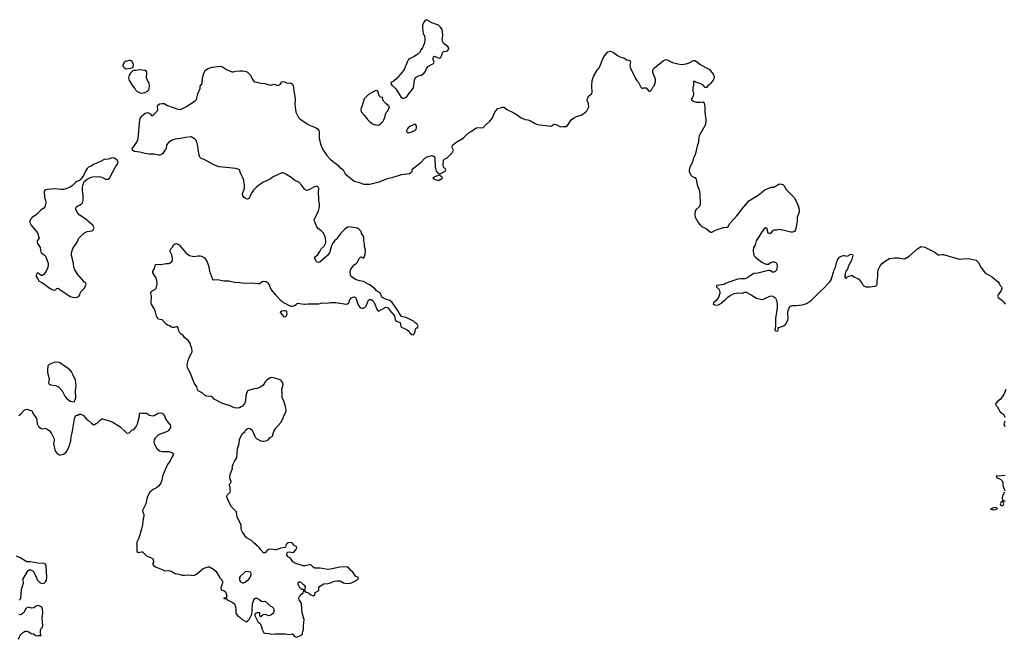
# Model space of a CAD drawing. Header units: inches. Extents: x 2354866 to 2448306, y 705012 to 877032.
# Tile 7 of 36: x 2385663 to 2400637, y 744590 to 754015. Entities that reach past the tile are written whole.
import ezdxf

# ---------------------------------------------------------------- set-up
doc = ezdxf.new("R2010")
doc.units = ezdxf.units.IN
doc.header["$MEASUREMENT"] = 0
for name, color, linetype in [('C3784', 7, 'Continuous'), ('C3785', 7, 'Continuous'), ('C3794', 7, 'Continuous'), ('C3795', 7, 'Continuous'), ('C4704', 7, 'Continuous'), ('C4705', 7, 'Continuous')]:
    doc.layers.add(name, color=color, linetype=linetype)

msp = doc.modelspace()

# ---------------------------------------------------------------- linework, layer by layer
at = {"layer": 'C3784', "color": 6, "elevation": 100}
for points in [[(2386024, 750000), (2386127, 749927), (2386167, 749907), (2386190, 749903), (2386210, 749907), (2386230, 749924), (2386250, 749933), (2386295, 749895), (2386333, 749873), (2386430, 749806), (2386490, 749790), (2386530, 749794), (2386550, 749802), (2386565, 749810), (2386579, 749830), (2386590, 749872), (2386648, 749930), (2386674, 749994), (2386671, 750000)], [(2390000, 745707), (2389994, 745706), (2389973, 745707), (2389862, 745742), (2389819, 745770), (2389783, 745823), (2389747, 745847), (2389728, 745870), (2389725, 745890), (2389730, 745908), (2389742, 745918), (2389770, 745923), (2389810, 745913), (2389830, 745917), (2389863, 745950), (2389871, 745970), (2389876, 745990), (2389870, 746002), (2389842, 746010), (2389810, 746054), (2389800, 746060), (2389770, 746061), (2389730, 746051), (2389716, 746030), (2389706, 745994), (2389695, 745985), (2389630, 745975), (2389570, 745953), (2389550, 745951), (2389490, 745959), (2389446, 745954), (2389423, 745937), (2389402, 745910), (2389390, 745905), (2389370, 745908), (2389331, 745950), (2389307, 745987), (2389286, 746006), (2389274, 746010), (2389265, 746025), (2389252, 746032), (2389245, 746045), (2389230, 746052), (2389191, 746091), (2389110, 746136), (2389050, 746219), (2389034, 746250), (2389029, 746270), (2389029, 746330), (2388970, 746450), (2388958, 746530), (2388886, 746606), (2388837, 746690), (2388811, 746750), (2388811, 746770), (2388817, 746783), (2388865, 746830), (2388871, 746850), (2388865, 746870), (2388864, 746904), (2388854, 746930), (2388854, 746950), (2388872, 746968), (2388878, 746990), (2388866, 747026), (2388861, 747061), (2388867, 747110), (2388898, 747190), (2388896, 747210), (2388910, 747255), (2388934, 747306), (2388967, 747353), (2388978, 747490), (2389001, 747570), (2389008, 747632), (2389050, 747722), (2389090, 747749), (2389099, 747770), (2389121, 747790), (2389150, 747800), (2389170, 747796), (2389201, 747770), (2389232, 747692), (2389250, 747662), (2389270, 747641), (2389330, 747610), (2389350, 747605), (2389370, 747603), (2389410, 747610), (2389439, 747621), (2389470, 747659), (2389510, 747682), (2389528, 747750), (2389557, 747803), (2389633, 747890), (2389670, 747955), (2389680, 747990), (2389710, 748044), (2389714, 748070), (2389706, 748130), (2389684, 748204), (2389657, 748270), (2389654, 748290), (2389655, 748330), (2389648, 748390), (2389670, 748466), (2389664, 748490), (2389636, 748530), (2389610, 748544), (2389530, 748568), (2389490, 748570), (2389470, 748565), (2389421, 748530), (2389402, 748510), (2389365, 748455), (2389330, 748430), (2389275, 748405), (2389230, 748398), (2389130, 748370), (2389110, 748331), (2389100, 748300), (2389097, 748210), (2389084, 748176), (2389050, 748138), (2389030, 748125), (2389007, 748113), (2388970, 748106), (2388930, 748112), (2388850, 748145), (2388750, 748177), (2388622, 748242), (2388590, 748279), (2388570, 748287), (2388530, 748283), (2388510, 748287), (2388490, 748296), (2388439, 748339), (2388378, 748370), (2388365, 748390), (2388356, 748430), (2388323, 748483), (2388291, 748551), (2388259, 748639), (2388219, 748710), (2388213, 748730), (2388210, 748750), (2388215, 748790), (2388228, 748850), (2388284, 748970), (2388287, 748990), (2388277, 749030), (2388259, 749070), (2388256, 749096), (2388231, 749130), (2388210, 749143), (2388170, 749181), (2388151, 749211), (2388118, 749230), (2388098, 749250), (2388081, 749281), (2388070, 749334), (2388062, 749342), (2388050, 749345), (2388010, 749331), (2387990, 749331), (2387964, 749344), (2387950, 749358), (2387910, 749371), (2387890, 749386), (2387830, 749451), (2387770, 749462), (2387745, 749505), (2387730, 749565), (2387712, 749612), (2387666, 749690), (2387661, 749710), (2387666, 749810), (2387656, 749850), (2387658, 749870), (2387678, 749890), (2387716, 749910), (2387737, 749930), (2387745, 749950), (2387752, 750000)], [(2389284, 750000), (2389290, 749999), (2389294, 750000)], [(2389446, 750000), (2389490, 749904), (2389552, 749830), (2389649, 749730), (2389750, 749674), (2389790, 749659), (2389810, 749659), (2389842, 749670), (2389870, 749684), (2389890, 749702), (2389990, 749690), (2390000, 749690)], [(2385650, 747994), (2385681, 748019), (2385730, 748074), (2385750, 748085), (2385770, 748089), (2385810, 748074), (2385849, 748069), (2385864, 748030), (2385917, 747950), (2385925, 747930), (2385930, 747870), (2385950, 747827), (2385990, 747796), (2386010, 747792), (2386050, 747800), (2386070, 747792), (2386110, 747766), (2386141, 747730), (2386182, 747650), (2386187, 747630), (2386187, 747610), (2386176, 747570), (2386202, 747450), (2386239, 747410), (2386270, 747394), (2386290, 747394), (2386330, 747406), (2386366, 747434), (2386383, 747457), (2386417, 747530), (2386441, 747610), (2386444, 747670), (2386462, 747730), (2386496, 747944), (2386510, 747988), (2386530, 748002), (2386550, 748002), (2386570, 748014), (2386590, 748013), (2386630, 748002), (2386689, 747930), (2386710, 747919), (2386757, 747877), (2386790, 747855), (2386851, 747889), (2386892, 747930), (2386910, 747942), (2386930, 747942), (2387070, 747896), (2387186, 747826), (2387270, 747745), (2387290, 747729), (2387310, 747724), (2387327, 747733), (2387370, 747769), (2387397, 747783), (2387430, 747818), (2387453, 747870), (2387486, 747986), (2387486, 748014), (2387494, 748030), (2387510, 748035), (2387529, 748029), (2387590, 748030), (2387638, 747998), (2387690, 747987), (2387710, 747992), (2387770, 748030), (2387810, 748033), (2387830, 748028), (2387841, 748021), (2387865, 747990), (2387882, 747942), (2387897, 747917), (2387953, 747850), (2387958, 747830), (2387955, 747810), (2387932, 747770), (2387910, 747750), (2387810, 747717), (2387770, 747695), (2387750, 747677), (2387726, 747650), (2387710, 747624), (2387704, 747590), (2387707, 747570), (2387751, 747491), (2387790, 747456), (2387830, 747445), (2387930, 747445), (2387979, 747430), (2388001, 747410), (2387996, 747390), (2387972, 747350), (2387954, 747306), (2387912, 747250), (2387858, 747130), (2387835, 747070), (2387825, 747010), (2387810, 746966), (2387777, 746923), (2387744, 746896), (2387692, 746868), (2387644, 746830), (2387601, 746750), (2387584, 746650), (2387533, 746550), (2387536, 746530), (2387553, 746490), (2387553, 746470), (2387535, 746390), (2387529, 746330), (2387512, 746248), (2387475, 746130), (2387447, 746070), (2387447, 745927), (2387470, 745909), (2387510, 745921), (2387530, 745919), (2387590, 745861), (2387610, 745848), (2387654, 745834), (2387690, 745812), (2387700, 745780), (2387697, 745763), (2387689, 745750), (2387689, 745730), (2387702, 745710), (2387728, 745690), (2387832, 745652), (2387870, 745633), (2387930, 745635), (2387968, 745628), (2388030, 745593), (2388090, 745581), (2388130, 745566), (2388170, 745565), (2388230, 745573), (2388310, 745561), (2388350, 745581), (2388454, 745666), (2388530, 745692), (2388552, 745692), (2388610, 745657), (2388650, 745619), (2388706, 745526), (2388735, 745495), (2388749, 745470), (2388749, 745450), (2388725, 745390), (2388722, 745362), (2388726, 745350), (2388738, 745338), (2388766, 745330), (2388793, 745313), (2388815, 745250), (2388802, 745218), (2388770, 745214), (2388768, 745210), (2388810, 745206), (2388818, 745190), (2388895, 745155), (2388929, 745130), (2388944, 745090), (2388949, 745050), (2388950, 744988), (2388974, 744954), (2388995, 744935), (2389010, 744928), (2389048, 744890), (2389078, 744878), (2389110, 744858), (2389130, 744866), (2389151, 744889), (2389194, 744970), (2389192, 744990), (2389198, 745010), (2389198, 745070), (2389205, 745090), (2389205, 745130), (2389226, 745190), (2389235, 745205), (2389250, 745218), (2389270, 745218), (2389300, 745200), (2389310, 745188), (2389350, 745166), (2389390, 745169), (2389410, 745159), (2389470, 745098), (2389503, 745083), (2389518, 745070), (2389528, 745048), (2389528, 745012), (2389522, 744990), (2389502, 744970), (2389470, 744951), (2389450, 744946), (2389410, 744961), (2389375, 744965), (2389348, 744952), (2389330, 744934), (2389318, 744938), (2389314, 744950), (2389314, 744990), (2389310, 744994), (2389270, 744992), (2389250, 744982), (2389238, 744970), (2389238, 744950), (2389288, 744850), (2389318, 744830), (2389347, 744767), (2389348, 744750), (2389378, 744690), (2389390, 744682), (2389450, 744679), (2389490, 744670), (2389550, 744675), (2389706, 744674), (2389750, 744662), (2389810, 744674), (2389818, 744670), (2389836, 744636), (2389870, 744624), (2389890, 744629), (2389932, 744650), (2389962, 744670), (2389962, 744690), (2389971, 744709), (2389978, 744742), (2389979, 744790), (2389991, 744890), (2389961, 744990), (2389951, 745131), (2389937, 745157), (2389911, 745190), (2389908, 745210), (2389911, 745230), (2389919, 745241), (2389950, 745275), (2389974, 745290), (2389978, 745322), (2389990, 745326), (2390000, 745323)], [(2385654, 745186), (2385682, 745210), (2385691, 745350), (2385719, 745450), (2385715, 745490), (2385717, 745510), (2385790, 745639), (2385810, 745649), (2385830, 745649), (2385867, 745627), (2385908, 745550), (2385930, 745493), (2385970, 745453), (2385990, 745444), (2386030, 745441), (2386057, 745463), (2386071, 745489), (2386076, 745530), (2386065, 745705), (2386054, 745734), (2386030, 745741), (2385934, 745746), (2385830, 745767), (2385770, 745770), (2385670, 745827), (2385614, 745854)], [(2390000, 745403), (2389995, 745410), (2389979, 745419), (2389950, 745448), (2389930, 745458), (2389910, 745458), (2389894, 745450), (2389892, 745430), (2389912, 745390), (2389950, 745354), (2389970, 745354), (2389978, 745338), (2389990, 745334), (2390000, 745337)], [(2385645, 744590), (2385670, 744655), (2385719, 744701), (2385746, 744715), (2385770, 744715), (2385803, 744703), (2385840, 744680), (2385874, 744674), (2385910, 744649), (2385930, 744645), (2385949, 744649), (2385990, 744646), (2385990, 744654), (2385982, 744662), (2385979, 744730), (2385987, 744750), (2386010, 744775), (2386017, 744803), (2386008, 744850), (2386006, 744910), (2386017, 744997), (2386011, 745051), (2386000, 745080), (2385950, 745103), (2385922, 745098), (2385878, 745070), (2385850, 745065), (2385790, 745081), (2385759, 745061), (2385730, 745001), (2385695, 744970), (2385670, 744961), (2385650, 744966)]]:
    msp.add_lwpolyline(points, dxfattribs=at)
for points in [[(2389690, 749489), (2389654, 749530), (2389630, 749568), (2389630, 749571), (2389650, 749586), (2389692, 749592), (2389710, 749585), (2389720, 749570), (2389724, 749530), (2389710, 749499)], [(2386227, 748807), (2386190, 748801), (2386114, 748770), (2386092, 748750), (2386085, 748690), (2386088, 748650), (2386111, 748550), (2386103, 748490), (2386110, 748471), (2386130, 748461), (2386210, 748450), (2386251, 748431), (2386311, 748371), (2386350, 748290), (2386376, 748256), (2386430, 748214), (2386455, 748205), (2386490, 748202), (2386509, 748231), (2386515, 748265), (2386514, 748370), (2386520, 748450), (2386510, 748530), (2386477, 748610), (2386450, 748659), (2386430, 748685), (2386399, 748710), (2386343, 748743), (2386290, 748786), (2386262, 748802)], [(2389110, 745619), (2389090, 745614), (2389014, 745546), (2389006, 745530), (2389005, 745490), (2389023, 745463), (2389051, 745451), (2389070, 745451), (2389090, 745457), (2389150, 745504), (2389169, 745530), (2389186, 745570), (2389186, 745590), (2389171, 745611)]]:
    msp.add_lwpolyline(points, close=True, dxfattribs=at)
at = {"layer": 'C3785', "color": 6, "elevation": 100}
for points in [[(2387350, 753395), (2387330, 753394), (2387270, 753380), (2387250, 753366), (2387233, 753330), (2387234, 753310), (2387250, 753287), (2387270, 753274), (2387290, 753268), (2387370, 753281), (2387389, 753291), (2387393, 753327), (2387390, 753350), (2387370, 753386)], [(2387490, 753254), (2387430, 753241), (2387390, 753244), (2387342, 753198), (2387326, 753170), (2387319, 753130), (2387328, 753088), (2387386, 753005), (2387416, 752970), (2387426, 752950), (2387450, 752925), (2387471, 752911), (2387510, 752898), (2387570, 752908), (2387609, 752930), (2387625, 752950), (2387633, 752970), (2387638, 753010), (2387631, 753051), (2387607, 753090), (2387594, 753130), (2387597, 753210), (2387590, 753226), (2387570, 753244)]]:
    msp.add_lwpolyline(points, close=True, dxfattribs=at)
for points in [[(2390000, 751432), (2389995, 751435), (2389954, 751494), (2389910, 751545), (2389850, 751571), (2389790, 751616), (2389710, 751665), (2389670, 751685), (2389650, 751685), (2389510, 751621), (2389470, 751590), (2389370, 751544), (2389314, 751510), (2389265, 751470), (2389220, 751420), (2389199, 751390), (2389150, 751296), (2389130, 751285), (2389105, 751290), (2389075, 751310), (2389057, 751337), (2389051, 751370), (2389075, 751430), (2389083, 751470), (2389081, 751510), (2389071, 751550), (2389070, 751574), (2389058, 751610), (2389025, 751670), (2389012, 751712), (2389011, 751730), (2388950, 751752), (2388696, 751776), (2388624, 751804), (2388470, 751887), (2388423, 751903), (2388402, 751922), (2388392, 751950), (2388370, 752085), (2388350, 752171), (2388323, 752203), (2388271, 752231), (2388185, 752225), (2388110, 752208), (2388030, 752200), (2387990, 752190), (2387930, 752150), (2387902, 752118), (2387897, 752110), (2387892, 752050), (2387869, 752031), (2387839, 751981), (2387810, 751961), (2387790, 751956), (2387770, 751952), (2387750, 751962), (2387710, 751971), (2387630, 751971), (2387570, 751978), (2387490, 751999), (2387411, 752011), (2387384, 752024), (2387378, 752030), (2387376, 752050), (2387445, 752150), (2387466, 752206), (2387491, 752490), (2387495, 752510), (2387521, 752550), (2387539, 752570), (2387570, 752593), (2387610, 752601), (2387650, 752581), (2387670, 752556), (2387690, 752558), (2387756, 752623), (2387764, 752650), (2387757, 752690), (2387760, 752710), (2387790, 752737), (2387830, 752742), (2387858, 752738), (2387910, 752710), (2387998, 752678), (2388070, 752653), (2388109, 752649), (2388190, 752690), (2388330, 752781), (2388350, 752802), (2388359, 752821), (2388373, 752890), (2388407, 752970), (2388410, 753006), (2388430, 753028), (2388437, 753043), (2388441, 753130), (2388468, 753212), (2388491, 753250), (2388530, 753274), (2388590, 753293), (2388710, 753309), (2388750, 753297), (2388810, 753259), (2388890, 753221), (2388910, 753221), (2388950, 753234), (2389010, 753239), (2389050, 753237), (2389106, 753226), (2389130, 753217), (2389170, 753177), (2389210, 753099), (2389230, 753069), (2389270, 753065), (2389330, 753049), (2389390, 753047), (2389470, 753017), (2389530, 753033), (2389590, 753013), (2389626, 753030), (2389650, 753069), (2389670, 753073), (2389690, 753069), (2389730, 753052), (2389770, 753054), (2389790, 753048), (2389810, 753034), (2389824, 753010), (2389828, 752990), (2389831, 752930), (2389850, 752850), (2389854, 752790), (2389849, 752730), (2389864, 752610), (2389891, 752550), (2389904, 752530), (2389930, 752504), (2390000, 752454)], [(2386671, 750000), (2386668, 750010), (2386650, 750022), (2386542, 750142), (2386503, 750210), (2386489, 750250), (2386481, 750310), (2386450, 750430), (2386452, 750470), (2386470, 750536), (2386537, 750630), (2386565, 750690), (2386581, 750710), (2386650, 750773), (2386670, 750784), (2386690, 750793), (2386758, 750802), (2386778, 750810), (2386795, 750850), (2386778, 750890), (2386750, 750909), (2386655, 750990), (2386569, 751049), (2386549, 751070), (2386518, 751130), (2386518, 751150), (2386528, 751170), (2386550, 751185), (2386583, 751197), (2386618, 751230), (2386629, 751270), (2386629, 751350), (2386619, 751410), (2386619, 751470), (2386629, 751510), (2386646, 751554), (2386688, 751590), (2386750, 751621), (2386770, 751626), (2386870, 751631), (2386910, 751621), (2386970, 751591), (2387010, 751591), (2387030, 751605), (2387122, 751778), (2387157, 751830), (2387159, 751850), (2387142, 751882), (2387107, 751907), (2387070, 751912), (2387010, 751895), (2386950, 751890), (2386890, 751856), (2386865, 751850), (2386786, 751814), (2386751, 751789), (2386710, 751774), (2386690, 751754), (2386670, 751722), (2386636, 751644), (2386591, 751589), (2386571, 751569), (2386530, 751555), (2386510, 751541), (2386463, 751490), (2386430, 751470), (2386350, 751436), (2386330, 751431), (2386290, 751431), (2386210, 751444), (2386086, 751434), (2386050, 751425), (2386034, 751406), (2386041, 751310), (2386054, 751270), (2386059, 751230), (2386044, 751170), (2386032, 751148), (2385990, 751121), (2385919, 751050), (2385853, 751007), (2385834, 750986), (2385818, 750950), (2385818, 750930), (2385836, 750890), (2385934, 750774), (2385957, 750690), (2385931, 750650), (2385928, 750630), (2385933, 750610), (2385976, 750550), (2385979, 750510), (2385990, 750470), (2386051, 750430), (2386058, 750418), (2386096, 750310), (2386098, 750290), (2386090, 750246), (2386065, 750190), (2386024, 750136), (2386010, 750126), (2385990, 750126), (2385963, 750143), (2385950, 750158), (2385930, 750158), (2385922, 750150), (2385912, 750130), (2385912, 750110), (2385943, 750063), (2385950, 750042), (2385998, 750018), (2386024, 750000)], [(2387752, 750000), (2387753, 750010), (2387746, 750070), (2387735, 750095), (2387690, 750167), (2387690, 750190), (2387714, 750230), (2387730, 750292), (2387750, 750299), (2387810, 750292), (2387890, 750307), (2387930, 750309), (2387950, 750315), (2387974, 750330), (2387988, 750350), (2387989, 750390), (2387976, 750436), (2387951, 750490), (2387951, 750509), (2387962, 750530), (2387985, 750555), (2388002, 750590), (2388030, 750608), (2388050, 750609), (2388090, 750589), (2388190, 750470), (2388248, 750428), (2388310, 750413), (2388375, 750425), (2388410, 750424), (2388430, 750420), (2388473, 750393), (2388499, 750359), (2388513, 750333), (2388538, 750258), (2388550, 750189), (2388579, 750110), (2388583, 750090), (2388594, 750070), (2388610, 750057), (2388670, 750062), (2388770, 750043), (2388850, 750044), (2388930, 750024), (2389010, 750019), (2389070, 750005), (2389190, 750010), (2389284, 750000)], [(2389294, 750000), (2389316, 750004), (2389350, 750035), (2389370, 750039), (2389410, 750032), (2389441, 750010), (2389446, 750000)]]:
    msp.add_lwpolyline(points, dxfattribs=at)
at = {"layer": 'C3794', "color": 6, "elevation": 100}
for points in [[(2390000, 749690), (2390050, 749695), (2390210, 749695), (2390270, 749707), (2390330, 749704), (2390390, 749714), (2390470, 749714), (2390630, 749689), (2390650, 749693), (2390670, 749709), (2390685, 749755), (2390710, 749786), (2390730, 749797), (2390750, 749798), (2390769, 749789), (2390781, 749770), (2390807, 749690), (2390829, 749649), (2390850, 749632), (2390874, 749626), (2390890, 749628), (2390910, 749637), (2390930, 749660), (2390958, 749730), (2390970, 749749), (2390990, 749758), (2391010, 749758), (2391030, 749745), (2391050, 749724), (2391100, 749600), (2391110, 749586), (2391130, 749586), (2391230, 749641), (2391250, 749639), (2391264, 749630), (2391293, 749590), (2391363, 749510), (2391375, 749450), (2391387, 749427), (2391449, 749410), (2391460, 749350), (2391470, 749338), (2391557, 749297), (2391584, 749270), (2391595, 749250), (2391625, 749225), (2391650, 749222), (2391658, 749230), (2391671, 749250), (2391682, 749310), (2391692, 749328), (2391711, 749330), (2391722, 749350), (2391720, 749360), (2391702, 749390), (2391671, 749411), (2391651, 749430), (2391543, 749483), (2391490, 749493), (2391470, 749502), (2391449, 749529), (2391416, 749590), (2391330, 749713), (2391290, 749744), (2391226, 749766), (2391181, 749790), (2391166, 749810), (2391150, 749851), (2391091, 749890), (2391070, 749916), (2390990, 749983), (2390950, 749998), (2390947, 750000)], [(2396399, 750000), (2396370, 749986), (2396258, 749970), (2396258, 749950), (2396301, 749910), (2396313, 749873), (2396309, 749850), (2396292, 749788), (2396256, 749744), (2396215, 749710), (2396209, 749689), (2396250, 749674), (2396290, 749679), (2396336, 749704), (2396350, 749722), (2396399, 749761), (2396430, 749795), (2396470, 749822), (2396531, 749849), (2396590, 749862), (2396650, 749857), (2396690, 749870), (2396710, 749870), (2396787, 749830), (2396870, 749780), (2396950, 749761), (2396975, 749765), (2397070, 749809), (2397090, 749814), (2397118, 749810), (2397149, 749789), (2397157, 749777), (2397170, 749748), (2397181, 749690), (2397181, 749630), (2397158, 749470), (2397159, 749341), (2397149, 749310), (2397149, 749289), (2397170, 749278), (2397190, 749282), (2397198, 749290), (2397202, 749310), (2397194, 749330), (2397270, 749354), (2397290, 749365), (2397310, 749381), (2397330, 749414), (2397345, 749450), (2397348, 749470), (2397343, 749550), (2397348, 749590), (2397370, 749648), (2397411, 749669), (2397469, 749669), (2397570, 749679), (2397630, 749697), (2397706, 749750), (2397838, 749882), (2397890, 749930), (2397957, 750000)], [(2398476, 750000), (2398493, 749970), (2398530, 749952), (2398550, 749950), (2398590, 749950), (2398670, 749960), (2398697, 749970), (2398704, 749990), (2398704, 750000)], [(2390000, 745323), (2390002, 745322), (2390008, 745308), (2390030, 745308), (2390056, 745296), (2390090, 745269), (2390131, 745249), (2390150, 745266), (2390158, 745302), (2390212, 745330), (2390212, 745390), (2390290, 745433), (2390350, 745437), (2390376, 745444), (2390450, 745476), (2390490, 745481), (2390539, 745479), (2390590, 745449), (2390630, 745439), (2390690, 745444), (2390711, 745450), (2390791, 745490), (2390812, 745510), (2390814, 745530), (2390790, 745538), (2390770, 745551), (2390731, 745610), (2390698, 745638), (2390670, 745671), (2390650, 745685), (2390632, 745690), (2390530, 745686), (2390390, 745655), (2390350, 745653), (2390232, 745672), (2390150, 745671), (2390126, 745686), (2390106, 745710), (2390090, 745721), (2390070, 745722), (2390000, 745707)], [(2390000, 745337), (2390002, 745338), (2390006, 745350), (2390008, 745390), (2390000, 745403)]]:
    msp.add_lwpolyline(points, dxfattribs=at)
at = {"layer": 'C3795', "color": 6, "elevation": 100}
for points in [[(2391850, 754015), (2391830, 754004), (2391810, 753979), (2391791, 753930), (2391788, 753910), (2391796, 753830), (2391806, 753790), (2391817, 753770), (2391823, 753730), (2391822, 753690), (2391813, 753650), (2391790, 753589), (2391761, 753550), (2391754, 753526), (2391718, 753490), (2391664, 753456), (2391590, 753422), (2391578, 753410), (2391555, 753370), (2391515, 753270), (2391498, 753242), (2391399, 753121), (2391357, 753083), (2391317, 753063), (2391305, 753050), (2391312, 753030), (2391334, 753014), (2391383, 752963), (2391460, 752840), (2391484, 752824), (2391510, 752822), (2391530, 752831), (2391551, 752849), (2391650, 752979), (2391665, 753095), (2391683, 753137), (2391730, 753162), (2391770, 753171), (2391810, 753198), (2391833, 753230), (2391849, 753271), (2391870, 753302), (2391958, 753350), (2391968, 753370), (2391949, 753410), (2391949, 753430), (2391958, 753450), (2391970, 753458), (2392018, 753438), (2392050, 753431), (2392070, 753441), (2392099, 753521), (2392110, 753531), (2392150, 753535), (2392170, 753544), (2392189, 753570), (2392186, 753590), (2392173, 753610), (2392124, 753644), (2392105, 753665), (2392092, 753690), (2392088, 753710), (2392096, 753770), (2392095, 753835), (2392086, 753866), (2392062, 753902), (2392031, 753931), (2391930, 753970)], [(2391090, 752938), (2391070, 752934), (2390970, 752878), (2390910, 752824), (2390901, 752810), (2390877, 752723), (2390855, 752670), (2390850, 752650), (2390853, 752630), (2390859, 752610), (2390910, 752555), (2390955, 752495), (2390979, 752470), (2391030, 752432), (2391050, 752422), (2391110, 752412), (2391130, 752416), (2391150, 752429), (2391190, 752470), (2391200, 752490), (2391216, 752530), (2391225, 752575), (2391239, 752601), (2391264, 752630), (2391286, 752690), (2391268, 752710), (2391234, 752734), (2391195, 752775), (2391182, 752810), (2391186, 752830), (2391150, 752839), (2391130, 752855), (2391110, 752929)], [(2391670, 752424), (2391650, 752417), (2391598, 752390), (2391571, 752370), (2391556, 752350), (2391548, 752330), (2391551, 752310), (2391570, 752295), (2391610, 752303), (2391673, 752330), (2391691, 752349), (2391699, 752370), (2391699, 752390), (2391690, 752415)]]:
    msp.add_lwpolyline(points, close=True, dxfattribs=at)
for points in [[(2390000, 752454), (2390034, 752430), (2390070, 752409), (2390170, 752370), (2390194, 752354), (2390210, 752332), (2390218, 752310), (2390220, 752210), (2390243, 752110), (2390257, 752070), (2390283, 752023), (2390336, 751950), (2390391, 751890), (2390496, 751810), (2390528, 751770), (2390582, 751730), (2390613, 751670), (2390750, 751560), (2390830, 751538), (2390890, 751512), (2390990, 751514), (2391130, 751548), (2391270, 751604), (2391330, 751616), (2391470, 751661), (2391590, 751677), (2391612, 751690), (2391632, 751710), (2391631, 751730), (2391650, 751759), (2391770, 751850), (2391827, 751910), (2391870, 751933), (2391930, 751949), (2391950, 751945), (2391970, 751928), (2391975, 751910), (2391981, 751770), (2391999, 751710), (2392023, 751683), (2392048, 751670), (2392046, 751650), (2391989, 751631), (2391946, 751610), (2391970, 751588), (2391983, 751583), (2392016, 751576), (2392044, 751576), (2392070, 751588), (2392095, 751610), (2392090, 751622), (2392072, 751632), (2392054, 751650), (2392054, 751670), (2392090, 751684), (2392132, 751710), (2392142, 751730), (2392134, 751750), (2392131, 751751), (2392110, 751774), (2392103, 751810), (2392110, 751878), (2392130, 751899), (2392166, 751914), (2392242, 751990), (2392262, 752030), (2392242, 752070), (2392242, 752090), (2392252, 752110), (2392310, 752159), (2392408, 752212), (2392485, 752290), (2392530, 752314), (2392584, 752356), (2392610, 752369), (2392630, 752373), (2392690, 752369), (2392710, 752377), (2392726, 752390), (2392750, 752417), (2392815, 752470), (2392851, 752510), (2392887, 752610), (2392936, 752664), (2393010, 752685), (2393030, 752684), (2393070, 752649), (2393180, 752600), (2393230, 752569), (2393290, 752523), (2393350, 752499), (2393390, 752493), (2393430, 752479), (2393490, 752439), (2393525, 752425), (2393570, 752415), (2393670, 752407), (2393730, 752395), (2393750, 752399), (2393790, 752426), (2393830, 752415), (2393890, 752384), (2393930, 752392), (2393970, 752391), (2393993, 752407), (2394050, 752490), (2394084, 752516), (2394130, 752542), (2394214, 752570), (2394270, 752608), (2394290, 752630), (2394318, 752690), (2394315, 752735), (2394291, 752790), (2394296, 752810), (2394315, 752850), (2394361, 752890), (2394370, 752910), (2394366, 753010), (2394368, 753090), (2394373, 753107), (2394391, 753150), (2394447, 753250), (2394481, 753290), (2394528, 753410), (2394564, 753470), (2394583, 753497), (2394610, 753525), (2394650, 753536), (2394696, 753516), (2394754, 753470), (2394789, 753450), (2394850, 753433), (2394890, 753404), (2394930, 753401), (2394947, 753390), (2394951, 753370), (2394941, 753330), (2394948, 753290), (2395030, 753119), (2395050, 753090), (2395070, 753069), (2395109, 752990), (2395130, 752970), (2395150, 752978), (2395190, 752979), (2395230, 752929), (2395250, 752929), (2395271, 752950), (2395290, 752988), (2395311, 753009), (2395331, 753069), (2395331, 753110), (2395291, 753210), (2395291, 753250), (2395297, 753263), (2395316, 753284), (2395450, 753387), (2395490, 753409), (2395510, 753406), (2395590, 753366), (2395670, 753343), (2395730, 753333), (2395797, 753343), (2395842, 753358), (2395910, 753395), (2395930, 753395), (2395970, 753369), (2396010, 753334), (2396070, 753304), (2396090, 753289), (2396110, 753285), (2396150, 753263), (2396210, 753185), (2396224, 753150), (2396224, 753130), (2396210, 753095), (2396170, 753046), (2396150, 753025), (2396130, 753011), (2396110, 752986), (2396086, 752986), (2396050, 753025), (2396030, 753036), (2395990, 753052), (2395973, 753053), (2395944, 753064), (2395930, 753074), (2395910, 753074), (2395908, 753010), (2395902, 752990), (2395902, 752930), (2395909, 752910), (2395909, 752870), (2395895, 752830), (2395882, 752810), (2395878, 752790), (2395918, 752770), (2395950, 752763), (2396010, 752760), (2396050, 752765), (2396070, 752753), (2396081, 752690), (2396083, 752610), (2396096, 752490), (2396097, 752450), (2396088, 752410), (2395997, 752250), (2395984, 752190), (2395988, 752150), (2395965, 752090), (2395938, 751962), (2395903, 751897), (2395893, 751850), (2395855, 751770), (2395843, 751730), (2395846, 751706), (2395870, 751649), (2395890, 751629), (2395930, 751613), (2395950, 751589), (2395964, 751504), (2396000, 751410), (2396008, 751350), (2396014, 751206), (2395998, 751170), (2395949, 751130), (2395936, 751110), (2395930, 751050), (2395936, 751010), (2395983, 750930), (2396010, 750893), (2396039, 750870), (2396110, 750833), (2396170, 750784), (2396190, 750781), (2396247, 750813), (2396290, 750830), (2396368, 750852), (2396420, 750860), (2396435, 750870), (2396465, 750915), (2396568, 751030), (2396655, 751145), (2396750, 751258), (2396894, 751346), (2396994, 751426), (2397090, 751469), (2397131, 751469), (2397210, 751513), (2397230, 751517), (2397269, 751509), (2397289, 751490), (2397322, 751430), (2397441, 751310), (2397494, 751214), (2397514, 751154), (2397519, 751110), (2397510, 751071), (2397488, 751012), (2397485, 750950), (2397472, 750868), (2397459, 750821), (2397445, 750795), (2397416, 750784), (2397390, 750784), (2397349, 750791), (2397270, 750816), (2397210, 750824), (2397170, 750815), (2397130, 750813), (2397114, 750806), (2397090, 750771), (2397070, 750756), (2397050, 750770), (2397043, 750783), (2397030, 750837), (2397010, 750848), (2396985, 750835), (2396949, 750790), (2396905, 750710), (2396865, 750650), (2396847, 750593), (2396825, 750550), (2396819, 750510), (2396825, 750450), (2396840, 750420), (2396859, 750399), (2396950, 750329), (2397010, 750299), (2397030, 750294), (2397050, 750299), (2397090, 750329), (2397110, 750332), (2397132, 750332), (2397160, 750320), (2397173, 750310), (2397181, 750270), (2397179, 750230), (2397170, 750205), (2397150, 750186), (2397130, 750176), (2397110, 750176), (2397070, 750198), (2397050, 750201), (2396890, 750161), (2396830, 750154), (2396759, 750110), (2396730, 750087), (2396691, 750071), (2396630, 750074), (2396586, 750070), (2396450, 750025), (2396399, 750000)], [(2390947, 750000), (2390890, 750033), (2390830, 750045), (2390770, 750064), (2390703, 750110), (2390694, 750130), (2390691, 750189), (2390699, 750221), (2390750, 750284), (2390777, 750303), (2390797, 750323), (2390830, 750388), (2390850, 750408), (2390891, 750389), (2390905, 750415), (2390916, 750450), (2390921, 750510), (2390907, 750567), (2390907, 750610), (2390897, 750650), (2390895, 750710), (2390863, 750763), (2390855, 750795), (2390826, 750826), (2390803, 750843), (2390770, 750851), (2390670, 750862), (2390650, 750858), (2390610, 750831), (2390550, 750771), (2390474, 750670), (2390449, 750650), (2390423, 750617), (2390403, 750577), (2390375, 750470), (2390350, 750431), (2390230, 750326), (2390202, 750322), (2390186, 750326), (2390177, 750337), (2390158, 750370), (2390152, 750390), (2390153, 750407), (2390190, 750435), (2390226, 750490), (2390248, 750532), (2390292, 750570), (2390317, 750623), (2390321, 750650), (2390310, 750714), (2390282, 750770), (2390246, 750806), (2390200, 750840), (2390182, 750862), (2390147, 750950), (2390143, 750970), (2390206, 751110), (2390221, 751170), (2390225, 751210), (2390211, 751271), (2390211, 751330), (2390206, 751350), (2390205, 751410), (2390211, 751430), (2390211, 751449), (2390202, 751470), (2390190, 751478), (2390170, 751476), (2390149, 751471), (2390050, 751421), (2390030, 751418), (2390010, 751425), (2390000, 751432)], [(2398704, 750000), (2398704, 750050), (2398715, 750110), (2398714, 750170), (2398721, 750210), (2398749, 750271), (2398787, 750313), (2398830, 750349), (2398890, 750381), (2398970, 750392), (2399030, 750392), (2399110, 750380), (2399130, 750381), (2399190, 750416), (2399323, 750537), (2399370, 750565), (2399430, 750557), (2399490, 750523), (2399580, 750480), (2399630, 750439), (2399650, 750436), (2399690, 750445), (2399710, 750441), (2399950, 750372), (2400000, 750376)], [(2397957, 750000), (2397978, 750022), (2398002, 750058), (2398050, 750208), (2398071, 750250), (2398083, 750317), (2398103, 750370), (2398130, 750404), (2398170, 750422), (2398190, 750429), (2398208, 750428), (2398230, 750418), (2398271, 750429), (2398290, 750442), (2398310, 750448), (2398330, 750446), (2398334, 750434), (2398313, 750350), (2398269, 750271), (2398250, 750222), (2398229, 750190), (2398215, 750150), (2398215, 750125), (2398209, 750110), (2398218, 750090), (2398230, 750084), (2398243, 750097), (2398290, 750117), (2398310, 750124), (2398330, 750122), (2398360, 750100), (2398410, 750079), (2398430, 750064), (2398462, 750022), (2398476, 750000)]]:
    msp.add_lwpolyline(points, dxfattribs=at)
at = {"layer": 'C4704', "color": 6, "elevation": 100}
for points in [[(2400559, 750000), (2400573, 749973), (2400595, 749950), (2400601, 749930), (2400590, 749898), (2400543, 749830), (2400535, 749810), (2400542, 749790), (2400598, 749750), (2400630, 749718), (2400649, 749689)], [(2400661, 748390), (2400628, 748312), (2400604, 748276), (2400578, 748242), (2400536, 748210), (2400501, 748170), (2400509, 748150), (2400530, 748129), (2400572, 748052), (2400630, 748009), (2400645, 747970)], [(2400644, 747910), (2400629, 747870), (2400634, 747850), (2400646, 747826)], [(2400650, 747081), (2400530, 747074), (2400515, 747070), (2400519, 747050), (2400583, 747023), (2400603, 747003), (2400614, 746974), (2400614, 746930), (2400643, 746850)], [(2400642, 746830), (2400610, 746770), (2400606, 746746), (2400609, 746691), (2400600, 746680), (2400584, 746670), (2400575, 746650), (2400586, 746626), (2400610, 746622), (2400622, 746630), (2400632, 746650), (2400614, 746690), (2400624, 746696), (2400650, 746695)]]:
    msp.add_lwpolyline(points, dxfattribs=at)
msp.add_lwpolyline([(2400470, 746554), (2400426, 746570), (2400443, 746577), (2400458, 746590), (2400499, 746599), (2400525, 746590), (2400525, 746570), (2400510, 746563)], close=True, dxfattribs=at)
at = {"layer": 'C4705', "color": 6, "elevation": 100}
msp.add_lwpolyline([(2400000, 750376), (2400090, 750384), (2400120, 750380), (2400210, 750355), (2400242, 750322), (2400274, 750254), (2400343, 750170), (2400369, 750148), (2400443, 750110), (2400546, 750026), (2400559, 750000)], dxfattribs=at)

doc.saveas('drawing.dxf')
